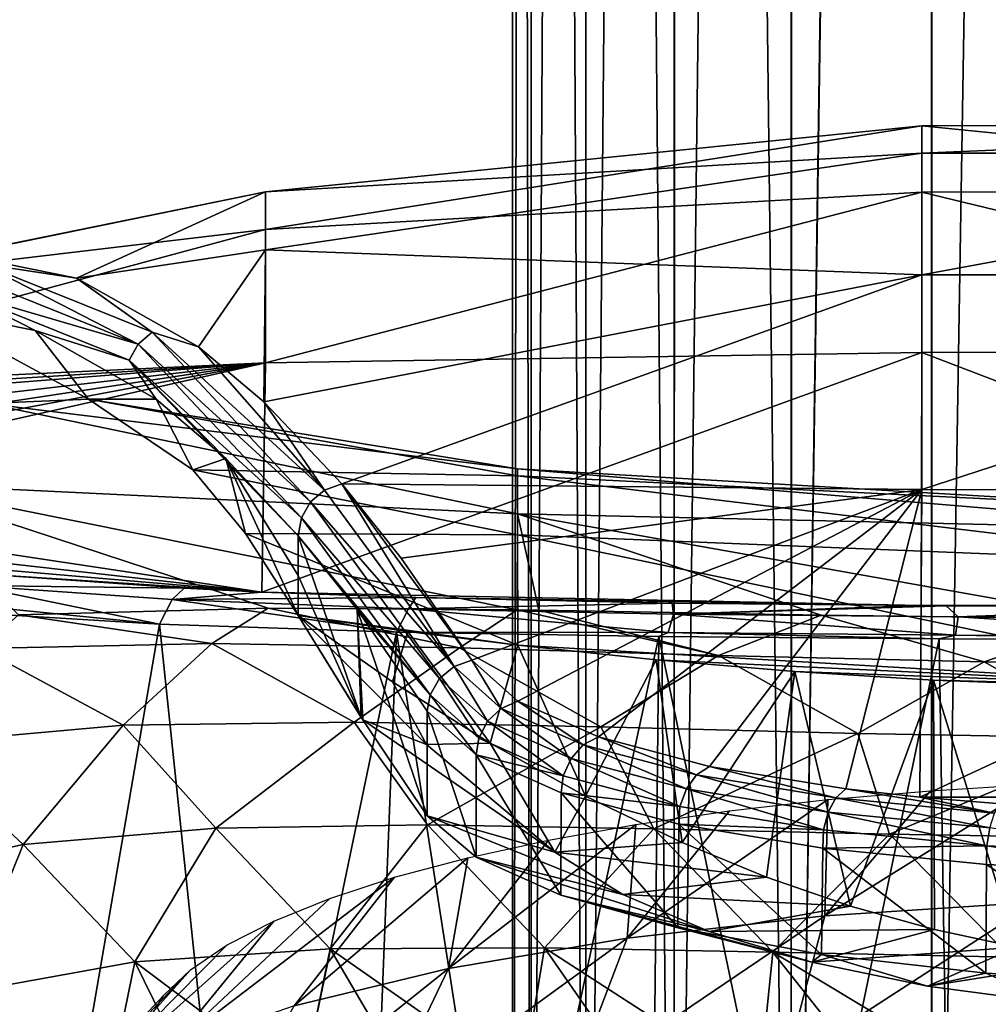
# Model space of a CAD drawing. Header units: millimetres. Extents: x -27 to 27, y -375 to 368.
# Tile 18 of 32: x -19 to -4, y 115 to 130. Entities that reach past the tile are written whole.
import ezdxf

# ---------------------------------------------------------------- set-up
doc = ezdxf.new("R2010")
doc.units = ezdxf.units.MM
doc.header["$LTSCALE"] = 52.148148
for name, color, linetype in [('30', 7, 'CONTINUOUS'), ('32', 7, 'CONTINUOUS'), ('33', 7, 'CONTINUOUS'), ('34', 7, 'CONTINUOUS'), ('35', 7, 'CONTINUOUS'), ('36', 7, 'CONTINUOUS'), ('38', 7, 'CONTINUOUS'), ('39', 7, 'CONTINUOUS'), ('40', 7, 'CONTINUOUS'), ('41', 7, 'CONTINUOUS'), ('46', 7, 'CONTINUOUS'), ('49', 7, 'CONTINUOUS'), ('50', 7, 'CONTINUOUS'), ('51', 7, 'CONTINUOUS'), ('54', 7, 'CONTINUOUS'), ('59', 7, 'CONTINUOUS')]:
    doc.layers.add(name, color=color, linetype=linetype)

msp = doc.modelspace()

# ---------------------------------------------------------------- linework, layer by layer
at = {"layer": '30', "color": 7, "linetype": 'CONTINUOUS', "true_color": 0xa2afbf}
for points in [[(-3.376, 116.62, 1.173), (-6.649, 116.408, 2.024), (-3.365, 118.454, 3.926), (-3.376, 116.62, 1.173)], [(-3.365, 118.454, 3.926), (-6.649, 116.408, 2.024), (-5.007, 118.354, 4.325), (-3.365, 118.454, 3.926)], [(-5.007, 118.354, 4.325), (-6.649, 116.408, 2.024), (-6.601, 118.216, 4.878), (-5.007, 118.354, 4.325)], [(-6.649, 116.408, 2.024), (-9.72, 116.061, 3.414), (-6.601, 118.216, 4.878), (-6.649, 116.408, 2.024)], [(-6.601, 118.216, 4.878), (-9.72, 116.061, 3.414), (-8.132, 118.041, 5.58), (-6.601, 118.216, 4.878)], [(-8.132, 118.041, 5.58), (-9.72, 116.061, 3.414), (-9.584, 117.83, 6.425), (-8.132, 118.041, 5.58)], [(-9.72, 116.061, 3.414), (-12.496, 115.591, 5.3), (-9.584, 117.83, 6.425), (-9.72, 116.061, 3.414)], [(-9.584, 117.83, 6.425), (-12.496, 115.591, 5.3), (-10.943, 117.586, 7.403), (-9.584, 117.83, 6.425)], [(-10.943, 117.586, 7.403), (-12.496, 115.591, 5.3), (-12.198, 117.311, 8.506), (-10.943, 117.586, 7.403)], [(-12.496, 115.591, 5.3), (-14.893, 115.012, 7.625), (-12.198, 117.311, 8.506), (-12.496, 115.591, 5.3)], [(-12.198, 117.311, 8.506), (-14.893, 115.012, 7.625), (-13.334, 117.008, 9.724), (-12.198, 117.311, 8.506)], [(-14.893, 115.012, 7.625), (-16.836, 114.34, 10.319), (-13.334, 117.008, 9.724), (-14.893, 115.012, 7.625)], [(-13.334, 117.008, 9.724), (-16.836, 114.34, 10.319), (-14.343, 116.679, 11.043), (-13.334, 117.008, 9.724)], [(-14.343, 116.679, 11.043), (-16.836, 114.34, 10.319), (-15.213, 116.328, 12.452), (-14.343, 116.679, 11.043)], [(-3.683, 114.342, -1.189), (-7.254, 114.11, -0.26), (-3.376, 116.62, 1.173), (-3.683, 114.342, -1.189)], [(-3.376, 116.62, 1.173), (-7.254, 114.11, -0.26), (-6.649, 116.408, 2.024), (-3.376, 116.62, 1.173)], [(-16.836, 114.34, 10.319), (-18.268, 113.597, 13.299), (-15.213, 116.328, 12.452), (-16.836, 114.34, 10.319)], [(-15.213, 116.328, 12.452), (-18.268, 113.597, 13.299), (-15.937, 115.958, 13.937), (-15.213, 116.328, 12.452)], [(-7.254, 114.11, -0.26), (-10.604, 113.733, 1.256), (-6.649, 116.408, 2.024), (-7.254, 114.11, -0.26)], [(-6.649, 116.408, 2.024), (-10.604, 113.733, 1.256), (-9.72, 116.061, 3.414), (-6.649, 116.408, 2.024)], [(-10.604, 113.733, 1.256), (-13.633, 113.22, 3.313), (-9.72, 116.061, 3.414), (-10.604, 113.733, 1.256)], [(-9.72, 116.061, 3.414), (-13.633, 113.22, 3.313), (-12.496, 115.591, 5.3), (-9.72, 116.061, 3.414)], [(-15.937, 115.958, 13.937), (-18.268, 113.597, 13.299), (-16.507, 115.572, 15.483), (-15.937, 115.958, 13.937)], [(-18.268, 113.597, 13.299), (-19.146, 112.805, 16.475), (-16.507, 115.572, 15.483), (-18.268, 113.597, 13.299)], [(-16.507, 115.572, 15.483), (-19.146, 112.805, 16.475), (-16.919, 115.175, 17.076), (-16.507, 115.572, 15.483)], [(-13.633, 113.22, 3.313), (-16.247, 112.587, 5.85), (-12.496, 115.591, 5.3), (-13.633, 113.22, 3.313)], [(-12.496, 115.591, 5.3), (-16.247, 112.587, 5.85), (-14.893, 115.012, 7.625), (-12.496, 115.591, 5.3)], [(-16.919, 115.175, 17.076), (-19.146, 112.805, 16.475), (-17.167, 114.77, 18.701), (-16.919, 115.175, 17.076)]]:
    msp.add_3dface(points, dxfattribs=at)
at = {"layer": '32', "color": 7, "linetype": 'CONTINUOUS', "true_color": 0xa2afbf}
for points in [[(5.112, 128.26, 65.784), (5.112, 128.691, 48.689), (-5.143, 128.26, 65.761), (5.112, 128.26, 65.784)], [(5.112, 128.691, 48.689), (5.112, 127.66, 31.62), (-5.143, 128.689, 48.664), (5.112, 128.691, 48.689)], [(5.112, 128.691, 48.689), (-5.143, 128.689, 48.664), (-5.143, 128.26, 65.761), (5.112, 128.691, 48.689)], [(-15.343, 127.074, 36.836), (-15.343, 127.66, 54.024), (-5.143, 128.689, 48.664), (-15.343, 127.074, 36.836)], [(-5.143, 128.689, 48.664), (-15.343, 127.66, 54.024), (-5.143, 128.26, 65.761), (-5.143, 128.689, 48.664)], [(-5.143, 127.655, 31.592), (-15.343, 127.074, 36.836), (-5.143, 128.689, 48.664), (-5.143, 127.655, 31.592)], [(5.112, 127.66, 31.62), (-5.143, 127.655, 31.592), (-5.143, 128.689, 48.664), (5.112, 127.66, 31.62)], [(-15.343, 127.66, 54.024), (-15.343, 126.759, 71.198), (-5.143, 128.26, 65.761), (-15.343, 127.66, 54.024)], [(-5.143, 128.26, 65.761), (-15.343, 126.759, 71.198), (-5.143, 126.37, 82.759), (-5.143, 128.26, 65.761)], [(5.112, 126.369, 82.779), (5.112, 128.26, 65.784), (-5.143, 126.37, 82.759), (5.112, 126.369, 82.779)], [(5.112, 128.26, 65.784), (-5.143, 128.26, 65.761), (-5.143, 126.37, 82.759), (5.112, 128.26, 65.784)], [(-15.343, 127.66, 54.024), (-15.343, 127.074, 36.836), (-22.204, 126.263, 46.129), (-15.343, 127.66, 54.024)], [(-20.098, 126.685, 59.301), (-15.343, 127.66, 54.024), (-22.204, 126.263, 46.129), (-20.098, 126.685, 59.301)], [(-18.277, 126.321, 70.516), (-15.343, 127.66, 54.024), (-20.098, 126.685, 59.301), (-18.277, 126.321, 70.516)], [(-15.343, 126.759, 71.198), (-15.343, 127.66, 54.024), (-18.277, 126.321, 70.516), (-15.343, 126.759, 71.198)], [(-15.343, 125.005, 19.763), (-15.343, 127.074, 36.836), (-5.143, 127.655, 31.592), (-15.343, 125.005, 19.763)], [(-5.143, 125.166, 14.672), (-15.343, 125.005, 19.763), (-5.143, 127.655, 31.592), (-5.143, 125.166, 14.672)], [(5.112, 127.66, 31.62), (5.112, 125.173, 14.702), (-5.143, 127.655, 31.592), (5.112, 127.66, 31.62)], [(5.112, 125.173, 14.702), (-5.143, 125.166, 14.672), (-5.143, 127.655, 31.592), (5.112, 125.173, 14.702)], [(-15.343, 127.074, 36.836), (-15.343, 125.005, 19.763), (-24.656, 124.565, 30.489), (-15.343, 127.074, 36.836)], [(-15.343, 127.074, 36.836), (-24.656, 124.565, 30.489), (-22.204, 126.263, 46.129), (-15.343, 127.074, 36.836)], [(-16.38, 125.251, 82.021), (-15.343, 126.759, 71.198), (-18.277, 126.321, 70.516), (-16.38, 125.251, 82.021)], [(-15.366, 124.397, 88.101), (-15.343, 126.759, 71.198), (-16.38, 125.251, 82.021), (-15.366, 124.397, 88.101)], [(-15.343, 126.759, 71.198), (-15.366, 124.397, 88.101), (-5.143, 126.37, 82.759), (-15.343, 126.759, 71.198)], [(-15.366, 124.397, 88.101), (-14.154, 123.122, 95.3), (-5.143, 126.37, 82.759), (-15.366, 124.397, 88.101)], [(-5.143, 126.37, 82.759), (-14.154, 123.122, 95.3), (-5.143, 123.034, 99.533), (-5.143, 126.37, 82.759)], [(5.112, 126.369, 82.779), (-5.143, 126.37, 82.759), (-5.143, 123.034, 99.533), (5.112, 126.369, 82.779)], [(5.112, 123.032, 99.55), (5.112, 126.369, 82.779), (-5.143, 123.034, 99.533), (5.112, 123.032, 99.55)], [(5.112, 125.173, 14.702), (5.129, 121.23, -2.008), (-5.143, 125.166, 14.672), (5.112, 125.173, 14.702)], [(-15.4, 121.442, 2.865), (-15.343, 125.005, 19.763), (-5.143, 125.166, 14.672), (-15.4, 121.442, 2.865)], [(-5.15, 121.23, -2.003), (-15.4, 121.442, 2.865), (-5.143, 125.166, 14.672), (-5.15, 121.23, -2.003)], [(5.129, 121.23, -2.008), (-5.15, 121.23, -2.003), (-5.143, 125.166, 14.672), (5.129, 121.23, -2.008)], [(-25.273, 123.854, 25.995), (-15.343, 125.005, 19.763), (-25.339, 123.493, 23.553), (-25.273, 123.854, 25.995)], [(-25.339, 123.493, 23.553), (-15.343, 125.005, 19.763), (-25.19, 123.161, 21.136), (-25.339, 123.493, 23.553)], [(-25.001, 124.243, 28.479), (-15.343, 125.005, 19.763), (-25.273, 123.854, 25.995), (-25.001, 124.243, 28.479)], [(-25.19, 123.161, 21.136), (-15.343, 125.005, 19.763), (-24.863, 122.864, 18.829), (-25.19, 123.161, 21.136)], [(-24.827, 124.409, 29.503), (-15.343, 125.005, 19.763), (-25.001, 124.243, 28.479), (-24.827, 124.409, 29.503)], [(-15.343, 125.005, 19.763), (-15.4, 121.442, 2.865), (-24.863, 122.864, 18.829), (-15.343, 125.005, 19.763)], [(-24.656, 124.565, 30.489), (-15.343, 125.005, 19.763), (-24.827, 124.409, 29.503), (-24.656, 124.565, 30.489)], [(-14.154, 123.122, 95.3), (-13.234, 121.969, 100.728), (-5.143, 123.034, 99.533), (-14.154, 123.122, 95.3)], [(-13.234, 121.969, 100.728), (-12.134, 120.384, 107.16), (-5.143, 123.034, 99.533), (-13.234, 121.969, 100.728)], [(-5.143, 123.034, 99.533), (-12.134, 120.384, 107.16), (-11.418, 119.747, 109.629), (-5.143, 123.034, 99.533)], [(-10.167, 119.19, 111.904), (-5.143, 123.034, 99.533), (-11.418, 119.747, 109.629), (-10.167, 119.19, 111.904)], [(-8.44, 118.732, 113.87), (-5.143, 123.034, 99.533), (-10.167, 119.19, 111.904), (-8.44, 118.732, 113.87)], [(-6.321, 118.383, 115.429), (-5.143, 123.034, 99.533), (-8.44, 118.732, 113.87), (-6.321, 118.383, 115.429)], [(-5.174, 118.255, 116.021), (-5.143, 123.034, 99.533), (-6.321, 118.383, 115.429), (-5.174, 118.255, 116.021)], [(5.112, 123.032, 99.55), (-5.143, 123.034, 99.533), (-5.174, 118.255, 116.021), (5.112, 123.032, 99.55)], [(5.143, 118.252, 116.035), (5.112, 123.032, 99.55), (-5.174, 118.255, 116.021), (5.143, 118.252, 116.035)], [(-24.863, 122.864, 18.829), (-15.4, 121.442, 2.865), (-23.714, 122.378, 14.58), (-24.863, 122.864, 18.829)], [(-23.714, 122.378, 14.58), (-15.4, 121.442, 2.865), (-21.973, 122.002, 10.702), (-23.714, 122.378, 14.58)], [(-21.973, 122.002, 10.702), (-15.4, 121.442, 2.865), (-19.622, 121.712, 7.126), (-21.973, 122.002, 10.702)], [(-19.622, 121.712, 7.126), (-15.4, 121.442, 2.865), (-16.607, 121.5, 3.892), (-19.622, 121.712, 7.126)], [(-13.005, 121.356, 1.173), (-15.4, 121.442, 2.865), (-5.15, 121.23, -2.003), (-13.005, 121.356, 1.173)], [(-9.022, 121.271, -0.833), (-13.005, 121.356, 1.173), (-5.15, 121.23, -2.003), (-9.022, 121.271, -0.833)], [(-5.15, 121.23, -2.003), (5.129, 121.23, -2.008), (4.064, 121.223, -2.212), (-5.15, 121.23, -2.003)], [(-4.762, 121.228, -2.084), (-5.15, 121.23, -2.003), (4.064, 121.223, -2.212), (-4.762, 121.228, -2.084)], [(-0.354, 121.212, -2.553), (-4.762, 121.228, -2.084), (4.064, 121.223, -2.212), (-0.354, 121.212, -2.553)], [(5.143, 118.252, 116.035), (-5.174, 118.255, 116.021), (-3.914, 118.15, 116.51), (5.143, 118.252, 116.035)]]:
    msp.add_3dface(points, dxfattribs=at)
at = {"layer": '33', "color": 7, "linetype": 'CONTINUOUS', "true_color": 0xa2afbf}
for points in [[(-19.675, 124.37, 65.582), (-11.423, 123.356, 70.829), (-18.091, 124.441, 75.471), (-19.675, 124.37, 65.582)], [(-11.423, 123.356, 70.829), (-11.423, 123.247, 78.907), (-18.091, 124.441, 75.471), (-11.423, 123.356, 70.829)], [(-18.091, 124.441, 75.471), (-11.423, 123.247, 78.907), (-16.468, 123.339, 85.307), (-18.091, 124.441, 75.471)], [(-21.197, 123.127, 55.786), (-11.423, 122.657, 62.78), (-19.675, 124.37, 65.582), (-21.197, 123.127, 55.786)], [(-11.423, 122.657, 62.78), (-11.423, 123.356, 70.829), (-19.675, 124.37, 65.582), (-11.423, 122.657, 62.78)], [(-11.423, 123.247, 78.907), (-11.423, 122.33, 86.934), (-16.468, 123.339, 85.307), (-11.423, 123.247, 78.907)], [(-16.468, 123.339, 85.307), (-11.423, 122.33, 86.934), (-15.651, 122.351, 90.16), (-16.468, 123.339, 85.307)], [(-0.011, 122.398, 66.604), (-0.011, 122.689, 76.031), (-11.423, 123.356, 70.829), (-0.011, 122.398, 66.604)], [(-11.423, 122.657, 62.78), (-0.011, 122.398, 66.604), (-11.423, 123.356, 70.829), (-11.423, 122.657, 62.78)], [(-11.423, 123.356, 70.829), (-0.011, 122.689, 76.031), (-11.423, 123.247, 78.907), (-11.423, 123.356, 70.829)], [(-0.011, 122.689, 76.031), (-0.011, 121.868, 85.428), (-11.423, 123.247, 78.907), (-0.011, 122.689, 76.031)], [(-11.423, 123.247, 78.907), (-0.011, 121.868, 85.428), (-11.423, 122.33, 86.934), (-11.423, 123.247, 78.907)], [(-11.431, 121.163, 54.866), (-11.423, 122.657, 62.78), (-21.197, 123.127, 55.786), (-11.431, 121.163, 54.866)], [(-15.299, 121.192, 52.752), (-11.431, 121.163, 54.866), (-21.197, 123.127, 55.786), (-15.299, 121.192, 52.752)], [(-19.179, 121.088, 49.793), (-15.299, 121.192, 52.752), (-21.197, 123.127, 55.786), (-19.179, 121.088, 49.793)], [(-11.431, 121.163, 54.866), (-11.094, 121.158, 55.016), (-11.423, 122.657, 62.78), (-11.431, 121.163, 54.866)], [(-2.237, 121.026, 57.271), (-0.011, 122.398, 66.604), (-11.423, 122.657, 62.78), (-2.237, 121.026, 57.271)], [(-6.706, 121.08, 56.524), (-2.237, 121.026, 57.271), (-11.423, 122.657, 62.78), (-6.706, 121.08, 56.524)], [(-11.094, 121.158, 55.016), (-6.706, 121.08, 56.524), (-11.423, 122.657, 62.78), (-11.094, 121.158, 55.016)], [(-11.423, 122.33, 86.934), (-11.422, 120.615, 94.831), (-15.651, 122.351, 90.16), (-11.423, 122.33, 86.934)], [(-15.651, 122.351, 90.16), (-11.422, 120.615, 94.831), (-14.831, 121.077, 94.946), (-15.651, 122.351, 90.16)], [(-0.011, 121.868, 85.428), (-0.011, 119.946, 94.665), (-11.423, 122.33, 86.934), (-0.011, 121.868, 85.428)], [(-11.423, 122.33, 86.934), (-0.011, 119.946, 94.665), (-11.422, 120.615, 94.831), (-11.423, 122.33, 86.934)], [(-14.831, 121.077, 94.946), (-11.422, 120.615, 94.831), (-13.128, 120.831, 94.885), (-14.831, 121.077, 94.946)], [(-11.422, 120.615, 94.831), (-0.011, 119.946, 94.665), (-9.272, 120.386, 94.775), (-11.422, 120.615, 94.831)], [(-9.272, 120.386, 94.775), (-0.011, 119.946, 94.665), (-7.117, 120.205, 94.73), (-9.272, 120.386, 94.775)], [(-7.117, 120.205, 94.73), (-0.011, 119.946, 94.665), (-4.959, 120.072, 94.696), (-7.117, 120.205, 94.73)], [(-4.959, 120.072, 94.696), (-0.011, 119.946, 94.665), (-2.486, 119.978, 94.673), (-4.959, 120.072, 94.696)]]:
    msp.add_3dface(points, dxfattribs=at)
at = {"layer": '34', "color": 7, "linetype": 'CONTINUOUS', "true_color": 0xa2afbf}
for points in [[(-15.299, 121.192, 52.752), (-19.179, 121.088, 49.793), (-16.175, 120.642, 50.599), (-15.299, 121.192, 52.752)], [(-12.325, 120.574, 52.654), (-15.299, 121.192, 52.752), (-16.175, 120.642, 50.599), (-12.325, 120.574, 52.654)], [(-11.431, 121.163, 54.866), (-15.299, 121.192, 52.752), (-12.325, 120.574, 52.654), (-11.431, 121.163, 54.866)], [(-16.175, 120.642, 50.599), (-19.179, 121.088, 49.793), (-19.762, 120.565, 47.933), (-16.175, 120.642, 50.599)], [(-8.302, 120.456, 54.102), (-11.431, 121.163, 54.866), (-12.325, 120.574, 52.654), (-8.302, 120.456, 54.102)], [(-11.094, 121.158, 55.016), (-11.431, 121.163, 54.866), (-8.302, 120.456, 54.102), (-11.094, 121.158, 55.016)], [(-6.706, 121.08, 56.524), (-11.094, 121.158, 55.016), (-8.302, 120.456, 54.102), (-6.706, 121.08, 56.524)], [(-4.175, 120.357, 54.959), (-6.706, 121.08, 56.524), (-8.302, 120.456, 54.102), (-4.175, 120.357, 54.959)], [(-2.237, 121.026, 57.271), (-6.706, 121.08, 56.524), (-4.175, 120.357, 54.959), (-2.237, 121.026, 57.271)], [(0, 120.319, 55.243), (-2.237, 121.026, 57.271), (-4.175, 120.357, 54.959), (0, 120.319, 55.243)], [(-16.175, 120.642, 50.599), (-19.762, 120.565, 47.933), (-17.55, 119.371, 47.348), (-16.175, 120.642, 50.599)], [(-13.962, 119.421, 49.73), (-16.175, 120.642, 50.599), (-17.55, 119.371, 47.348), (-13.962, 119.421, 49.73)], [(-12.325, 120.574, 52.654), (-16.175, 120.642, 50.599), (-13.962, 119.421, 49.73), (-12.325, 120.574, 52.654)], [(-17.55, 119.371, 47.348), (-19.762, 120.565, 47.933), (-20.79, 119.081, 44.381), (-17.55, 119.371, 47.348)], [(-10.128, 119.346, 51.504), (-12.325, 120.574, 52.654), (-13.962, 119.421, 49.73), (-10.128, 119.346, 51.504)], [(-8.302, 120.456, 54.102), (-12.325, 120.574, 52.654), (-10.128, 119.346, 51.504), (-8.302, 120.456, 54.102)], [(-6.136, 119.242, 52.674), (-8.302, 120.456, 54.102), (-10.128, 119.346, 51.504), (-6.136, 119.242, 52.674)], [(-4.175, 120.357, 54.959), (-8.302, 120.456, 54.102), (-6.136, 119.242, 52.674), (-4.175, 120.357, 54.959)], [(-2.055, 119.173, 53.254), (-4.175, 120.357, 54.959), (-6.136, 119.242, 52.674), (-2.055, 119.173, 53.254)], [(0, 120.319, 55.243), (-4.175, 120.357, 54.959), (-2.055, 119.173, 53.254), (0, 120.319, 55.243)], [(-17.55, 119.371, 47.348), (-20.79, 119.081, 44.381), (-19.105, 117.516, 43.945), (-17.55, 119.371, 47.348)], [(-16.114, 117.773, 46.502), (-17.55, 119.371, 47.348), (-19.105, 117.516, 43.945), (-16.114, 117.773, 46.502)], [(-13.962, 119.421, 49.73), (-17.55, 119.371, 47.348), (-16.114, 117.773, 46.502), (-13.962, 119.421, 49.73)], [(-12.821, 117.822, 48.565), (-13.962, 119.421, 49.73), (-16.114, 117.773, 46.502), (-12.821, 117.822, 48.565)], [(-10.128, 119.346, 51.504), (-13.962, 119.421, 49.73), (-12.821, 117.822, 48.565), (-10.128, 119.346, 51.504)], [(-9.307, 117.763, 50.112), (-10.128, 119.346, 51.504), (-12.821, 117.822, 48.565), (-9.307, 117.763, 50.112)], [(-6.136, 119.242, 52.674), (-10.128, 119.346, 51.504), (-9.307, 117.763, 50.112), (-6.136, 119.242, 52.674)], [(-5.642, 117.677, 51.139), (-6.136, 119.242, 52.674), (-9.307, 117.763, 50.112), (-5.642, 117.677, 51.139)], [(-2.055, 119.173, 53.254), (-6.136, 119.242, 52.674), (-5.642, 117.677, 51.139), (-2.055, 119.173, 53.254)], [(-19.105, 117.516, 43.945), (-20.79, 119.081, 44.381), (-21.713, 116.95, 40.952), (-19.105, 117.516, 43.945)], [(-1.89, 117.619, 51.651), (-2.055, 119.173, 53.254), (-5.642, 117.677, 51.139), (-1.89, 117.619, 51.651)], [(-16.114, 117.773, 46.502), (-19.105, 117.516, 43.945), (-17.371, 115.697, 44.036), (-16.114, 117.773, 46.502)], [(-14.335, 115.895, 46.329), (-16.114, 117.773, 46.502), (-17.371, 115.697, 44.036), (-14.335, 115.895, 46.329)], [(-12.821, 117.822, 48.565), (-16.114, 117.773, 46.502), (-14.335, 115.895, 46.329), (-12.821, 117.822, 48.565)], [(-11.006, 115.91, 48.139), (-12.821, 117.822, 48.565), (-14.335, 115.895, 46.329), (-11.006, 115.91, 48.139)], [(-9.307, 117.763, 50.112), (-12.821, 117.822, 48.565), (-11.006, 115.91, 48.139), (-9.307, 117.763, 50.112)], [(-7.457, 115.843, 49.443), (-9.307, 117.763, 50.112), (-11.006, 115.91, 48.139), (-7.457, 115.843, 49.443)], [(-5.642, 117.677, 51.139), (-9.307, 117.763, 50.112), (-7.457, 115.843, 49.443), (-5.642, 117.677, 51.139)], [(-3.765, 115.769, 50.227), (-5.642, 117.677, 51.139), (-7.457, 115.843, 49.443), (-3.765, 115.769, 50.227)], [(-1.89, 117.619, 51.651), (-5.642, 117.677, 51.139), (-3.765, 115.769, 50.227), (-1.89, 117.619, 51.651)], [(-19.105, 117.516, 43.945), (-21.713, 116.95, 40.952), (-20.037, 115.211, 41.315), (-19.105, 117.516, 43.945)], [(-17.371, 115.697, 44.036), (-19.105, 117.516, 43.945), (-20.037, 115.211, 41.315), (-17.371, 115.697, 44.036)], [(-14.335, 115.895, 46.329), (-17.371, 115.697, 44.036), (-14.777, 113.747, 45.199), (-14.335, 115.895, 46.329)], [(-13.108, 113.803, 46.251), (-14.335, 115.895, 46.329), (-14.777, 113.747, 45.199), (-13.108, 113.803, 46.251)], [(-11.006, 115.91, 48.139), (-14.335, 115.895, 46.329), (-11.354, 113.811, 47.172), (-11.006, 115.91, 48.139)], [(-11.354, 113.811, 47.172), (-14.335, 115.895, 46.329), (-13.108, 113.803, 46.251), (-11.354, 113.811, 47.172)], [(-9.536, 113.793, 47.954), (-11.006, 115.91, 48.139), (-11.354, 113.811, 47.172), (-9.536, 113.793, 47.954)], [(-7.457, 115.843, 49.443), (-11.006, 115.91, 48.139), (-7.667, 113.755, 48.593), (-7.457, 115.843, 49.443)], [(-7.667, 113.755, 48.593), (-11.006, 115.91, 48.139), (-9.536, 113.793, 47.954), (-7.667, 113.755, 48.593)], [(-5.771, 113.717, 49.086), (-7.457, 115.843, 49.443), (-7.667, 113.755, 48.593), (-5.771, 113.717, 49.086)], [(-3.765, 115.769, 50.227), (-7.457, 115.843, 49.443), (-3.857, 113.681, 49.435), (-3.765, 115.769, 50.227)], [(-3.857, 113.681, 49.435), (-7.457, 115.843, 49.443), (-5.771, 113.717, 49.086), (-3.857, 113.681, 49.435)], [(-17.371, 115.697, 44.036), (-20.037, 115.211, 41.315), (-17.834, 113.436, 42.725), (-17.371, 115.697, 44.036)], [(-16.354, 113.63, 44.022), (-17.371, 115.697, 44.036), (-17.834, 113.436, 42.725), (-16.354, 113.63, 44.022)], [(-14.777, 113.747, 45.199), (-17.371, 115.697, 44.036), (-16.354, 113.63, 44.022), (-14.777, 113.747, 45.199)], [(-17.834, 113.436, 42.725), (-20.037, 115.211, 41.315), (-19.203, 113.145, 41.321), (-17.834, 113.436, 42.725)]]:
    msp.add_3dface(points, dxfattribs=at)
at = {"layer": '35', "color": 7, "linetype": 'CONTINUOUS', "true_color": 0xa2afbf}
for points in [[(-13.854, 119.493, 100.639), (-14.831, 121.077, 94.946), (-13.829, 119.456, 100.782), (-13.854, 119.493, 100.639)], [(-13.829, 119.456, 100.782), (-14.831, 121.077, 94.946), (-12.838, 119.071, 99.479), (-13.829, 119.456, 100.782)], [(-12.838, 119.071, 99.479), (-14.831, 121.077, 94.946), (-13.368, 120.047, 96.622), (-12.838, 119.071, 99.479)], [(-11.848, 119.091, 98.179), (-12.838, 119.071, 99.479), (-13.368, 120.047, 96.622), (-11.848, 119.091, 98.179)], [(-13.829, 119.456, 100.782), (-12.838, 119.071, 99.479), (-10.846, 117.398, 103.67), (-13.829, 119.456, 100.782)], [(-12.826, 117.966, 106.663), (-13.829, 119.456, 100.782), (-10.846, 117.398, 103.67), (-12.826, 117.966, 106.663)], [(-12.838, 119.071, 99.479), (-11.848, 119.091, 98.179), (-10.846, 117.398, 103.67), (-12.838, 119.071, 99.479)], [(-10.846, 117.398, 103.67), (-11.848, 119.091, 98.179), (-10.367, 118.269, 99.517), (-10.846, 117.398, 103.67)], [(-8.865, 117.548, 100.69), (-10.846, 117.398, 103.67), (-10.367, 118.269, 99.517), (-8.865, 117.548, 100.69)]]:
    msp.add_3dface(points, dxfattribs=at)
at = {"layer": '36', "color": 7, "linetype": 'CONTINUOUS', "true_color": 0xa2afbf}
for points in [[(-12.826, 117.966, 106.663), (-10.846, 117.398, 103.67), (-9.786, 116.741, 105.436), (-12.826, 117.966, 106.663)], [(-12.067, 117.32, 109.296), (-12.826, 117.966, 106.663), (-9.786, 116.741, 105.436), (-12.067, 117.32, 109.296)], [(-10.846, 117.398, 103.67), (-8.865, 117.548, 100.69), (-7.557, 117.012, 101.563), (-10.846, 117.398, 103.67)], [(-9.786, 116.741, 105.436), (-10.846, 117.398, 103.67), (-7.557, 117.012, 101.563), (-9.786, 116.741, 105.436)], [(-10.751, 116.732, 111.702), (-12.067, 117.32, 109.296), (-8.445, 116.167, 107.018), (-10.751, 116.732, 111.702)], [(-8.445, 116.167, 107.018), (-12.067, 117.32, 109.296), (-9.786, 116.741, 105.436), (-8.445, 116.167, 107.018)], [(-6.252, 116.562, 102.295), (-9.786, 116.741, 105.436), (-7.557, 117.012, 101.563), (-6.252, 116.562, 102.295)], [(-8.935, 116.222, 113.773), (-10.751, 116.732, 111.702), (-6.853, 115.687, 108.358), (-8.935, 116.222, 113.773)], [(-6.853, 115.687, 108.358), (-10.751, 116.732, 111.702), (-8.445, 116.167, 107.018), (-6.853, 115.687, 108.358)], [(-8.445, 116.167, 107.018), (-9.786, 116.741, 105.436), (-6.252, 116.562, 102.295), (-8.445, 116.167, 107.018)], [(-4.946, 116.197, 102.889), (-8.445, 116.167, 107.018), (-6.252, 116.562, 102.295), (-4.946, 116.197, 102.889)], [(-6.698, 115.81, 115.421), (-8.935, 116.222, 113.773), (-6.853, 115.687, 108.358), (-6.698, 115.81, 115.421)], [(-6.853, 115.687, 108.358), (-8.445, 116.167, 107.018), (-4.946, 116.197, 102.889), (-6.853, 115.687, 108.358)], [(-3.668, 115.922, 103.337), (-6.853, 115.687, 108.358), (-4.946, 116.197, 102.889), (-3.668, 115.922, 103.337)], [(-5.053, 115.314, 109.408), (-6.853, 115.687, 108.358), (-3.668, 115.922, 103.337), (-5.053, 115.314, 109.408)], [(-2.42, 115.733, 103.645), (-5.053, 115.314, 109.408), (-3.668, 115.922, 103.337), (-2.42, 115.733, 103.645)], [(-5.053, 115.314, 109.408), (-6.698, 115.81, 115.421), (-6.853, 115.687, 108.358), (-5.053, 115.314, 109.408)], [(-4.148, 115.521, 116.565), (-6.698, 115.81, 115.421), (-5.053, 115.314, 109.408), (-4.148, 115.521, 116.565)], [(-3.096, 115.058, 110.13), (-5.053, 115.314, 109.408), (-2.42, 115.733, 103.645), (-3.096, 115.058, 110.13)], [(-3.096, 115.058, 110.13), (-4.148, 115.521, 116.565), (-5.053, 115.314, 109.408), (-3.096, 115.058, 110.13)], [(-1.405, 115.371, 117.149), (-4.148, 115.521, 116.565), (-3.096, 115.058, 110.13), (-1.405, 115.371, 117.149)]]:
    msp.add_3dface(points, dxfattribs=at)
at = {"layer": '38', "color": 7, "linetype": 'CONTINUOUS', "true_color": 0xa2afbf}
for points in [[(-14.831, 121.077, 94.946), (-13.128, 120.831, 94.885), (-13.368, 120.047, 96.622), (-14.831, 121.077, 94.946)], [(-13.128, 120.831, 94.885), (-11.848, 119.091, 98.179), (-13.368, 120.047, 96.622), (-13.128, 120.831, 94.885)], [(-13.128, 120.831, 94.885), (-11.422, 120.615, 94.831), (-11.848, 119.091, 98.179), (-13.128, 120.831, 94.885)], [(-11.848, 119.091, 98.179), (-11.422, 120.615, 94.831), (-10.367, 118.269, 99.517), (-11.848, 119.091, 98.179)], [(-11.422, 120.615, 94.831), (-9.272, 120.386, 94.775), (-10.367, 118.269, 99.517), (-11.422, 120.615, 94.831)], [(-9.272, 120.386, 94.775), (-8.865, 117.548, 100.69), (-10.367, 118.269, 99.517), (-9.272, 120.386, 94.775)], [(-9.272, 120.386, 94.775), (-7.117, 120.205, 94.73), (-8.865, 117.548, 100.69), (-9.272, 120.386, 94.775)], [(-8.865, 117.548, 100.69), (-7.117, 120.205, 94.73), (-7.557, 117.012, 101.563), (-8.865, 117.548, 100.69)], [(-7.117, 120.205, 94.73), (-6.252, 116.562, 102.295), (-7.557, 117.012, 101.563), (-7.117, 120.205, 94.73)], [(-7.117, 120.205, 94.73), (-4.959, 120.072, 94.696), (-6.252, 116.562, 102.295), (-7.117, 120.205, 94.73)], [(-4.959, 120.072, 94.696), (-4.946, 116.197, 102.889), (-6.252, 116.562, 102.295), (-4.959, 120.072, 94.696)], [(-4.959, 120.072, 94.696), (-2.486, 119.978, 94.673), (-3.668, 115.922, 103.337), (-4.959, 120.072, 94.696)], [(-4.959, 120.072, 94.696), (-3.668, 115.922, 103.337), (-4.946, 116.197, 102.889), (-4.959, 120.072, 94.696)]]:
    msp.add_3dface(points, dxfattribs=at)
at = {"layer": '39', "color": 7, "linetype": 'CONTINUOUS', "true_color": 0xa2afbf}
for points in [[(-20.072, 121.128, 6.816), (-16.988, 120.941, 3.504), (-19.175, 108.236, 1.054), (-20.072, 121.128, 6.816)], [(-19.175, 108.236, 1.054), (-16.988, 120.941, 3.504), (-15.743, 109.09, -1.741), (-19.175, 108.236, 1.054)], [(-16.988, 120.941, 3.504), (-13.303, 120.818, 0.722), (-15.743, 109.09, -1.741), (-16.988, 120.941, 3.504)], [(-15.743, 109.09, -1.741), (-13.303, 120.818, 0.722), (-13.75, 109.47, -2.986), (-15.743, 109.09, -1.741)], [(-13.75, 109.47, -2.986), (-13.303, 120.818, 0.722), (-11.588, 109.807, -4.086), (-13.75, 109.47, -2.986)], [(-13.303, 120.818, 0.722), (-9.227, 120.749, -1.33), (-11.588, 109.807, -4.086), (-13.303, 120.818, 0.722)], [(-11.588, 109.807, -4.086), (-9.227, 120.749, -1.33), (-9.344, 110.082, -4.987), (-11.588, 109.807, -4.086)], [(-9.344, 110.082, -4.987), (-9.227, 120.749, -1.33), (-7.044, 110.296, -5.686), (-9.344, 110.082, -4.987)], [(-9.227, 120.749, -1.33), (-4.871, 120.715, -2.61), (-7.044, 110.296, -5.686), (-9.227, 120.749, -1.33)], [(-7.044, 110.296, -5.686), (-4.871, 120.715, -2.61), (-4.709, 110.448, -6.184), (-7.044, 110.296, -5.686)], [(-4.871, 120.715, -2.61), (-0.361, 120.703, -3.09), (-4.709, 110.448, -6.184), (-4.871, 120.715, -2.61)], [(-4.709, 110.448, -6.184), (-0.361, 120.703, -3.09), (-2.357, 110.539, -6.482), (-4.709, 110.448, -6.184)]]:
    msp.add_3dface(points, dxfattribs=at)
at = {"layer": '40', "color": 7, "linetype": 'CONTINUOUS', "true_color": 0xa2afbf}
for points in [[(-14.831, 122.317, 95.256), (-13.854, 119.493, 100.639), (-13.917, 121.168, 100.661), (-14.831, 122.317, 95.256)], [(-13.854, 119.493, 100.639), (-14.831, 122.317, 95.256), (-14.831, 121.697, 95.101), (-13.854, 119.493, 100.639)], [(-14.831, 121.077, 94.946), (-13.854, 119.493, 100.639), (-14.831, 121.697, 95.101), (-14.831, 121.077, 94.946)], [(-13.854, 119.493, 100.639), (-13.829, 119.456, 100.782), (-13.917, 121.168, 100.661), (-13.854, 119.493, 100.639)], [(-13.829, 119.456, 100.782), (-12.826, 117.966, 106.663), (-13.917, 121.168, 100.661), (-13.829, 119.456, 100.782)], [(-13.917, 121.168, 100.661), (-12.826, 117.966, 106.663), (-12.826, 119.589, 107.068), (-13.917, 121.168, 100.661)]]:
    msp.add_3dface(points, dxfattribs=at)
at = {"layer": '41', "color": 7, "linetype": 'CONTINUOUS', "true_color": 0xa2afbf}
for points in [[(-12.826, 117.966, 106.663), (-12.067, 117.32, 109.296), (-12.826, 119.589, 107.068), (-12.826, 117.966, 106.663)], [(-12.826, 119.589, 107.068), (-12.067, 117.32, 109.296), (-12.068, 118.913, 109.692), (-12.826, 119.589, 107.068)], [(-12.067, 117.32, 109.296), (-10.751, 116.732, 111.702), (-12.068, 118.913, 109.692), (-12.067, 117.32, 109.296)], [(-12.068, 118.913, 109.692), (-10.751, 116.732, 111.702), (-10.746, 118.321, 112.106), (-12.068, 118.913, 109.692)], [(-10.751, 116.732, 111.702), (-8.935, 116.222, 113.773), (-10.746, 118.321, 112.106), (-10.751, 116.732, 111.702)], [(-10.746, 118.321, 112.106), (-8.935, 116.222, 113.773), (-8.92, 117.833, 114.189), (-10.746, 118.321, 112.106)], [(-8.935, 116.222, 113.773), (-6.698, 115.81, 115.421), (-8.92, 117.833, 114.189), (-8.935, 116.222, 113.773)], [(-8.92, 117.833, 114.189), (-6.698, 115.81, 115.421), (-6.682, 117.46, 115.843), (-8.92, 117.833, 114.189)], [(-6.698, 115.81, 115.421), (-4.148, 115.521, 116.565), (-6.682, 117.46, 115.843), (-6.698, 115.81, 115.421)], [(-6.682, 117.46, 115.843), (-4.148, 115.521, 116.565), (-4.138, 117.209, 116.989), (-6.682, 117.46, 115.843)], [(-4.148, 115.521, 116.565), (-1.405, 115.371, 117.149), (-4.138, 117.209, 116.989), (-4.148, 115.521, 116.565)], [(-4.138, 117.209, 116.989), (-1.405, 115.371, 117.149), (-1.406, 117.083, 117.576), (-4.138, 117.209, 116.989)]]:
    msp.add_3dface(points, dxfattribs=at)
at = {"layer": '46', "color": 7, "linetype": 'CONTINUOUS', "true_color": 0xa2afbf}
for points in [[(-19.675, 124.37, 65.582), (-18.091, 124.441, 75.471), (-20.724, 125.87, 59.42), (-19.675, 124.37, 65.582)], [(-20.724, 125.87, 59.42), (-18.091, 124.441, 75.471), (-18.918, 125.505, 70.582), (-20.724, 125.87, 59.42)], [(-18.918, 125.505, 70.582), (-18.091, 124.441, 75.471), (-17.037, 124.438, 82.037), (-18.918, 125.505, 70.582)], [(-18.091, 124.441, 75.471), (-16.468, 123.339, 85.307), (-17.037, 124.438, 82.037), (-18.091, 124.441, 75.471)], [(-17.037, 124.438, 82.037), (-16.468, 123.339, 85.307), (-15.957, 123.517, 88.532), (-17.037, 124.438, 82.037)], [(-16.468, 123.339, 85.307), (-15.651, 122.351, 90.16), (-15.957, 123.517, 88.532), (-16.468, 123.339, 85.307)], [(-15.651, 122.351, 90.16), (-14.831, 121.077, 94.946), (-15.957, 123.517, 88.532), (-15.651, 122.351, 90.16)], [(-14.831, 121.077, 94.946), (-14.831, 121.697, 95.101), (-15.957, 123.517, 88.532), (-14.831, 121.077, 94.946)], [(-14.831, 121.697, 95.101), (-14.831, 122.317, 95.256), (-15.957, 123.517, 88.532), (-14.831, 121.697, 95.101)]]:
    msp.add_3dface(points, dxfattribs=at)
at = {"layer": '49', "color": 7, "linetype": 'CONTINUOUS', "true_color": 0xa2afbf}
for points in [[(-11.892, 119.433, 109.746), (-12.411, 120.286, 107.181), (-12.638, 120.096, 107.17), (-11.892, 119.433, 109.746)], [(-11.679, 119.634, 109.709), (-12.134, 120.384, 107.16), (-12.411, 120.286, 107.181), (-11.679, 119.634, 109.709)], [(-11.679, 119.634, 109.709), (-12.411, 120.286, 107.181), (-11.892, 119.433, 109.746), (-11.679, 119.634, 109.709)], [(-11.418, 119.747, 109.629), (-12.134, 120.384, 107.16), (-11.679, 119.634, 109.709), (-11.418, 119.747, 109.629)], [(-12.028, 119.171, 109.736), (-12.638, 120.096, 107.17), (-12.782, 119.842, 107.127), (-12.028, 119.171, 109.736)], [(-11.892, 119.433, 109.746), (-12.638, 120.096, 107.17), (-12.028, 119.171, 109.736), (-11.892, 119.433, 109.746)], [(-12.826, 119.589, 107.068), (-12.068, 118.913, 109.692), (-12.782, 119.842, 107.127), (-12.826, 119.589, 107.068)], [(-12.068, 118.913, 109.692), (-12.028, 119.171, 109.736), (-12.782, 119.842, 107.127), (-12.068, 118.913, 109.692)], [(-10.403, 119.067, 112.033), (-11.418, 119.747, 109.629), (-11.679, 119.634, 109.709), (-10.403, 119.067, 112.033)], [(-10.167, 119.19, 111.904), (-11.418, 119.747, 109.629), (-10.403, 119.067, 112.033), (-10.167, 119.19, 111.904)], [(-10.593, 118.856, 112.115), (-11.679, 119.634, 109.709), (-11.892, 119.433, 109.746), (-10.593, 118.856, 112.115)], [(-10.403, 119.067, 112.033), (-11.679, 119.634, 109.709), (-10.593, 118.856, 112.115), (-10.403, 119.067, 112.033)], [(-10.715, 118.587, 112.136), (-11.892, 119.433, 109.746), (-12.028, 119.171, 109.736), (-10.715, 118.587, 112.136)], [(-10.593, 118.856, 112.115), (-11.892, 119.433, 109.746), (-10.715, 118.587, 112.136), (-10.593, 118.856, 112.115)], [(-12.068, 118.913, 109.692), (-10.715, 118.587, 112.136), (-12.028, 119.171, 109.736), (-12.068, 118.913, 109.692)], [(-8.799, 118.382, 114.163), (-10.403, 119.067, 112.033), (-10.593, 118.856, 112.115), (-8.799, 118.382, 114.163)], [(-8.641, 118.601, 114.042), (-10.167, 119.19, 111.904), (-10.403, 119.067, 112.033), (-8.641, 118.601, 114.042)], [(-8.641, 118.601, 114.042), (-10.403, 119.067, 112.033), (-8.799, 118.382, 114.163), (-8.641, 118.601, 114.042)], [(-8.44, 118.732, 113.87), (-10.167, 119.19, 111.904), (-8.641, 118.601, 114.042), (-8.44, 118.732, 113.87)], [(-12.068, 118.913, 109.692), (-10.746, 118.321, 112.106), (-10.715, 118.587, 112.136), (-12.068, 118.913, 109.692)], [(-8.9, 118.108, 114.21), (-10.593, 118.856, 112.115), (-10.715, 118.587, 112.136), (-8.9, 118.108, 114.21)], [(-8.799, 118.382, 114.163), (-10.593, 118.856, 112.115), (-8.9, 118.108, 114.21), (-8.799, 118.382, 114.163)], [(-6.595, 118.022, 115.792), (-8.641, 118.601, 114.042), (-8.799, 118.382, 114.163), (-6.595, 118.022, 115.792)], [(-6.477, 118.245, 115.639), (-8.44, 118.732, 113.87), (-8.641, 118.601, 114.042), (-6.477, 118.245, 115.639)], [(-6.477, 118.245, 115.639), (-8.641, 118.601, 114.042), (-6.595, 118.022, 115.792), (-6.477, 118.245, 115.639)], [(-6.321, 118.383, 115.429), (-8.44, 118.732, 113.87), (-6.477, 118.245, 115.639), (-6.321, 118.383, 115.429)], [(-10.746, 118.321, 112.106), (-8.9, 118.108, 114.21), (-10.715, 118.587, 112.136), (-10.746, 118.321, 112.106)], [(-10.746, 118.321, 112.106), (-8.92, 117.833, 114.189), (-8.9, 118.108, 114.21), (-10.746, 118.321, 112.106)], [(-6.671, 117.744, 115.86), (-8.799, 118.382, 114.163), (-8.9, 118.108, 114.21), (-6.671, 117.744, 115.86)], [(-6.595, 118.022, 115.792), (-8.799, 118.382, 114.163), (-6.671, 117.744, 115.86), (-6.595, 118.022, 115.792)], [(-4.011, 118.007, 116.75), (-6.321, 118.383, 115.429), (-6.477, 118.245, 115.639), (-4.011, 118.007, 116.75)], [(-5.174, 118.255, 116.021), (-6.321, 118.383, 115.429), (-4.011, 118.007, 116.75), (-5.174, 118.255, 116.021)], [(-4.084, 117.779, 116.924), (-6.477, 118.245, 115.639), (-6.595, 118.022, 115.792), (-4.084, 117.779, 116.924)], [(-4.011, 118.007, 116.75), (-6.477, 118.245, 115.639), (-4.084, 117.779, 116.924), (-4.011, 118.007, 116.75)], [(-3.914, 118.15, 116.51), (-5.174, 118.255, 116.021), (-4.011, 118.007, 116.75), (-3.914, 118.15, 116.51)], [(-8.92, 117.833, 114.189), (-6.671, 117.744, 115.86), (-8.9, 118.108, 114.21), (-8.92, 117.833, 114.189)], [(-4.131, 117.499, 117.006), (-6.595, 118.022, 115.792), (-6.671, 117.744, 115.86), (-4.131, 117.499, 117.006)], [(-4.084, 117.779, 116.924), (-6.595, 118.022, 115.792), (-4.131, 117.499, 117.006), (-4.084, 117.779, 116.924)], [(-8.92, 117.833, 114.189), (-6.682, 117.46, 115.843), (-6.671, 117.744, 115.86), (-8.92, 117.833, 114.189)], [(-6.682, 117.46, 115.843), (-4.131, 117.499, 117.006), (-6.671, 117.744, 115.86), (-6.682, 117.46, 115.843)], [(-1.399, 117.377, 117.594), (-4.084, 117.779, 116.924), (-4.131, 117.499, 117.006), (-1.399, 117.377, 117.594)], [(-6.682, 117.46, 115.843), (-4.138, 117.209, 116.989), (-4.131, 117.499, 117.006), (-6.682, 117.46, 115.843)], [(-4.138, 117.209, 116.989), (-1.406, 117.083, 117.576), (-4.131, 117.499, 117.006), (-4.138, 117.209, 116.989)], [(-1.406, 117.083, 117.576), (-1.399, 117.377, 117.594), (-4.131, 117.499, 117.006), (-1.406, 117.083, 117.576)]]:
    msp.add_3dface(points, dxfattribs=at)
at = {"layer": '50', "color": 7, "linetype": 'CONTINUOUS', "true_color": 0xa2afbf}
for points in [[(-12.411, 120.286, 107.181), (-14.154, 123.122, 95.3), (-14.422, 123.024, 95.326), (-12.411, 120.286, 107.181)], [(-12.134, 120.384, 107.16), (-13.234, 121.969, 100.728), (-14.154, 123.122, 95.3), (-12.134, 120.384, 107.16)], [(-12.134, 120.384, 107.16), (-14.154, 123.122, 95.3), (-12.411, 120.286, 107.181), (-12.134, 120.384, 107.16)], [(-14.64, 122.841, 95.327), (-12.411, 120.286, 107.181), (-14.422, 123.024, 95.326), (-14.64, 122.841, 95.327)], [(-14.783, 122.594, 95.302), (-12.638, 120.096, 107.17), (-14.64, 122.841, 95.327), (-14.783, 122.594, 95.302)], [(-12.638, 120.096, 107.17), (-12.411, 120.286, 107.181), (-14.64, 122.841, 95.327), (-12.638, 120.096, 107.17)], [(-14.831, 122.317, 95.256), (-12.782, 119.842, 107.127), (-14.783, 122.594, 95.302), (-14.831, 122.317, 95.256)], [(-12.782, 119.842, 107.127), (-12.638, 120.096, 107.17), (-14.783, 122.594, 95.302), (-12.782, 119.842, 107.127)], [(-14.831, 122.317, 95.256), (-13.917, 121.168, 100.661), (-12.782, 119.842, 107.127), (-14.831, 122.317, 95.256)], [(-13.917, 121.168, 100.661), (-12.826, 119.589, 107.068), (-12.782, 119.842, 107.127), (-13.917, 121.168, 100.661)]]:
    msp.add_3dface(points, dxfattribs=at)
at = {"layer": '51', "color": 7, "linetype": 'CONTINUOUS', "true_color": 0xa2afbf}
for points in [[(-18.277, 126.321, 70.516), (-20.098, 126.685, 59.301), (-19.751, 126.544, 62.993), (-18.277, 126.321, 70.516)], [(-17.319, 125.296, 79.25), (-19.751, 126.544, 62.993), (-19.966, 126.357, 63.017), (-17.319, 125.296, 79.25)], [(-17.102, 125.482, 79.238), (-18.277, 126.321, 70.516), (-19.751, 126.544, 62.993), (-17.102, 125.482, 79.238)], [(-17.102, 125.482, 79.238), (-19.751, 126.544, 62.993), (-17.319, 125.296, 79.25), (-17.102, 125.482, 79.238)], [(-17.319, 125.296, 79.25), (-19.966, 126.357, 63.017), (-20.102, 126.106, 63.034), (-17.319, 125.296, 79.25)], [(-16.38, 125.251, 82.021), (-18.277, 126.321, 70.516), (-17.102, 125.482, 79.238), (-16.38, 125.251, 82.021)], [(-20.724, 125.87, 59.42), (-18.918, 125.505, 70.582), (-20.102, 126.106, 63.034), (-20.724, 125.87, 59.42)], [(-18.918, 125.505, 70.582), (-17.458, 125.046, 79.246), (-20.102, 126.106, 63.034), (-18.918, 125.505, 70.582)], [(-17.458, 125.046, 79.246), (-17.319, 125.296, 79.25), (-20.102, 126.106, 63.034), (-17.458, 125.046, 79.246)], [(-18.918, 125.505, 70.582), (-17.037, 124.438, 82.037), (-17.458, 125.046, 79.246), (-18.918, 125.505, 70.582)], [(-14.64, 122.841, 95.327), (-17.102, 125.482, 79.238), (-17.319, 125.296, 79.25), (-14.64, 122.841, 95.327)], [(-14.422, 123.024, 95.326), (-16.38, 125.251, 82.021), (-17.102, 125.482, 79.238), (-14.422, 123.024, 95.326)], [(-14.64, 122.841, 95.327), (-14.422, 123.024, 95.326), (-17.102, 125.482, 79.238), (-14.64, 122.841, 95.327)], [(-14.783, 122.594, 95.302), (-17.319, 125.296, 79.25), (-17.458, 125.046, 79.246), (-14.783, 122.594, 95.302)], [(-14.783, 122.594, 95.302), (-14.64, 122.841, 95.327), (-17.319, 125.296, 79.25), (-14.783, 122.594, 95.302)], [(-15.366, 124.397, 88.101), (-16.38, 125.251, 82.021), (-14.422, 123.024, 95.326), (-15.366, 124.397, 88.101)], [(-15.957, 123.517, 88.532), (-14.831, 122.317, 95.256), (-17.458, 125.046, 79.246), (-15.957, 123.517, 88.532)], [(-14.831, 122.317, 95.256), (-14.783, 122.594, 95.302), (-17.458, 125.046, 79.246), (-14.831, 122.317, 95.256)], [(-17.037, 124.438, 82.037), (-15.957, 123.517, 88.532), (-17.458, 125.046, 79.246), (-17.037, 124.438, 82.037)], [(-14.154, 123.122, 95.3), (-15.366, 124.397, 88.101), (-14.422, 123.024, 95.326), (-14.154, 123.122, 95.3)]]:
    msp.add_3dface(points, dxfattribs=at)
at = {"layer": '54', "color": 7, "linetype": 'CONTINUOUS', "true_color": 0xa2afbf}
for points in [[(-19.622, 121.712, 7.126), (-16.607, 121.5, 3.892), (-19.916, 121.543, 7.007), (-19.622, 121.712, 7.126)], [(-20.087, 121.255, 6.899), (-19.916, 121.543, 7.007), (-16.988, 120.941, 3.504), (-20.087, 121.255, 6.899)], [(-19.916, 121.543, 7.007), (-16.607, 121.5, 3.892), (-16.791, 121.325, 3.644), (-19.916, 121.543, 7.007)], [(-19.916, 121.543, 7.007), (-16.791, 121.325, 3.644), (-16.988, 120.941, 3.504), (-19.916, 121.543, 7.007)], [(-16.607, 121.5, 3.892), (-15.4, 121.442, 2.865), (-16.791, 121.325, 3.644), (-16.607, 121.5, 3.892)], [(-15.4, 121.442, 2.865), (-13.005, 121.356, 1.173), (-16.791, 121.325, 3.644), (-15.4, 121.442, 2.865)], [(-16.791, 121.325, 3.644), (-13.005, 121.356, 1.173), (-13.119, 121.182, 0.881), (-16.791, 121.325, 3.644)], [(-13.005, 121.356, 1.173), (-9.022, 121.271, -0.833), (-13.119, 121.182, 0.881), (-13.005, 121.356, 1.173)], [(-20.072, 121.128, 6.816), (-20.087, 121.255, 6.899), (-16.988, 120.941, 3.504), (-20.072, 121.128, 6.816)], [(-16.988, 120.941, 3.504), (-16.791, 121.325, 3.644), (-13.303, 120.818, 0.722), (-16.988, 120.941, 3.504)], [(-16.791, 121.325, 3.644), (-13.119, 121.182, 0.881), (-13.303, 120.818, 0.722), (-16.791, 121.325, 3.644)], [(-13.119, 121.182, 0.881), (-9.022, 121.271, -0.833), (-9.002, 121.099, -1.171), (-13.119, 121.182, 0.881)], [(-9.022, 121.271, -0.833), (-5.15, 121.23, -2.003), (-9.002, 121.099, -1.171), (-9.022, 121.271, -0.833)], [(-5.15, 121.23, -2.003), (-4.762, 121.228, -2.084), (-9.002, 121.099, -1.171), (-5.15, 121.23, -2.003)], [(-9.002, 121.099, -1.171), (-4.762, 121.228, -2.084), (-4.579, 121.058, -2.433), (-9.002, 121.099, -1.171)], [(-4.762, 121.228, -2.084), (-0.354, 121.212, -2.553), (-4.579, 121.058, -2.433), (-4.762, 121.228, -2.084)], [(-4.579, 121.058, -2.433), (-0.354, 121.212, -2.553), (0.003, 121.044, -2.864), (-4.579, 121.058, -2.433)], [(-13.303, 120.818, 0.722), (-13.119, 121.182, 0.881), (-9.082, 120.814, -1.36), (-13.303, 120.818, 0.722)], [(-13.119, 121.182, 0.881), (-9.002, 121.099, -1.171), (-9.082, 120.814, -1.36), (-13.119, 121.182, 0.881)], [(-9.082, 120.814, -1.36), (-9.002, 121.099, -1.171), (-4.62, 120.773, -2.635), (-9.082, 120.814, -1.36)], [(-9.002, 121.099, -1.171), (-4.579, 121.058, -2.433), (-4.62, 120.773, -2.635), (-9.002, 121.099, -1.171)], [(-4.62, 120.773, -2.635), (-4.579, 121.058, -2.433), (0.001, 120.76, -3.071), (-4.62, 120.773, -2.635)], [(-4.579, 121.058, -2.433), (0.003, 121.044, -2.864), (0.001, 120.76, -3.071), (-4.579, 121.058, -2.433)], [(-9.227, 120.749, -1.33), (-13.303, 120.818, 0.722), (-9.082, 120.814, -1.36), (-9.227, 120.749, -1.33)], [(-4.871, 120.715, -2.61), (-9.227, 120.749, -1.33), (-9.082, 120.814, -1.36), (-4.871, 120.715, -2.61)], [(-4.871, 120.715, -2.61), (-9.082, 120.814, -1.36), (-4.62, 120.773, -2.635), (-4.871, 120.715, -2.61)], [(-0.361, 120.703, -3.09), (-4.871, 120.715, -2.61), (-4.62, 120.773, -2.635), (-0.361, 120.703, -3.09)], [(-0.361, 120.703, -3.09), (-4.62, 120.773, -2.635), (0.001, 120.76, -3.071), (-0.361, 120.703, -3.09)]]:
    msp.add_3dface(points, dxfattribs=at)
at = {"layer": '59', "color": 7, "linetype": 'CONTINUOUS', "true_color": 0xa2afbf}
for points in [[(-11.5, 249.556, -37.015), (-11.208, 249.556, -39.577), (-11.212, 99.556, -39.559), (-11.5, 249.556, -37.015)], [(-11.215, 249.556, -34.454), (-11.5, 249.556, -37.015), (-11.5, 99.556, -37), (-11.215, 249.556, -34.454)], [(-11.5, 99.556, -37), (-11.5, 249.556, -37.015), (-11.212, 99.556, -39.559), (-11.5, 99.556, -37)], [(-11.212, 99.556, -34.441), (-11.215, 249.556, -34.454), (-11.5, 99.556, -37), (-11.212, 99.556, -34.441)], [(-10.366, 249.556, -32.02), (-11.215, 249.556, -34.454), (-11.212, 99.556, -34.441), (-10.366, 249.556, -32.02)], [(-11.212, 99.556, -39.559), (-11.208, 249.556, -39.577), (-10.361, 99.556, -41.99), (-11.212, 99.556, -39.559)], [(-10.361, 99.556, -32.01), (-10.366, 249.556, -32.02), (-11.212, 99.556, -34.441), (-10.361, 99.556, -32.01)], [(-11.208, 249.556, -39.577), (-10.352, 249.556, -42.008), (-10.361, 99.556, -41.99), (-11.208, 249.556, -39.577)], [(-8.996, 249.556, -29.836), (-10.366, 249.556, -32.02), (-10.361, 99.556, -32.01), (-8.996, 249.556, -29.836)], [(-10.361, 99.556, -41.99), (-10.352, 249.556, -42.008), (-8.991, 99.556, -44.17), (-10.361, 99.556, -41.99)], [(-8.991, 99.556, -29.83), (-8.996, 249.556, -29.836), (-10.361, 99.556, -32.01), (-8.991, 99.556, -29.83)], [(-10.352, 249.556, -42.008), (-8.977, 249.556, -44.188), (-8.991, 99.556, -44.17), (-10.352, 249.556, -42.008)], [(-7.174, 249.556, -28.012), (-8.996, 249.556, -29.836), (-8.991, 99.556, -29.83), (-7.174, 249.556, -28.012)], [(-8.991, 99.556, -44.17), (-8.977, 249.556, -44.188), (-7.17, 99.556, -45.991), (-8.991, 99.556, -44.17)], [(-7.17, 99.556, -28.009), (-7.174, 249.556, -28.012), (-8.991, 99.556, -29.83), (-7.17, 99.556, -28.009)], [(-8.977, 249.556, -44.188), (-7.15, 249.556, -46.007), (-7.17, 99.556, -45.991), (-8.977, 249.556, -44.188)], [(-4.992, 249.556, -26.64), (-7.174, 249.556, -28.012), (-7.17, 99.556, -28.009), (-4.992, 249.556, -26.64)], [(-7.15, 249.556, -46.007), (-4.964, 249.556, -47.373), (-7.17, 99.556, -45.991), (-7.15, 249.556, -46.007)], [(-7.17, 99.556, -45.991), (-4.964, 249.556, -47.373), (-4.99, 99.556, -47.361), (-7.17, 99.556, -45.991)], [(-4.99, 99.556, -26.639), (-4.992, 249.556, -26.64), (-7.17, 99.556, -28.009), (-4.99, 99.556, -26.639)], [(-2.559, 249.556, -25.788), (-4.992, 249.556, -26.64), (-2.559, 99.556, -25.788), (-2.559, 249.556, -25.788)], [(-2.559, 99.556, -25.788), (-4.992, 249.556, -26.64), (-4.99, 99.556, -26.639), (-2.559, 99.556, -25.788)], [(-4.964, 249.556, -47.373), (-2.529, 249.556, -48.219), (-4.99, 99.556, -47.361), (-4.964, 249.556, -47.373)], [(-4.99, 99.556, -47.361), (-2.529, 249.556, -48.219), (-2.559, 99.556, -48.212), (-4.99, 99.556, -47.361)]]:
    msp.add_3dface(points, dxfattribs=at)

doc.saveas('drawing.dxf')
